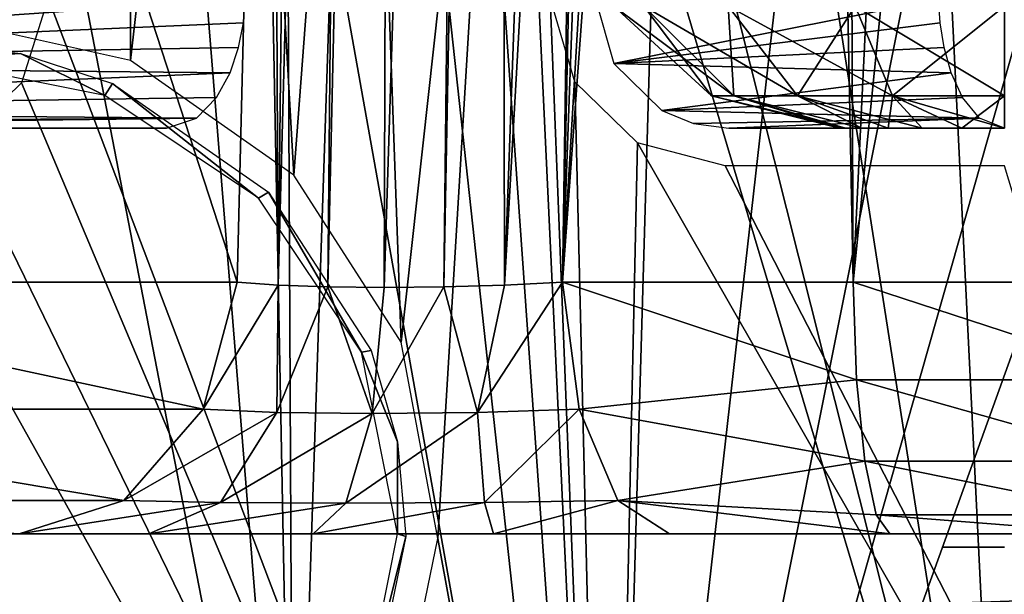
# Model space of a CAD drawing. Header units: millimetres. Extents: x -54 to 54, y -60 to 48.
# Tile 39 of 60: x -7.29 to 0, y 16.55 to 20.8. Entities that reach past the tile are written whole.
import ezdxf

# ---------------------------------------------------------------- set-up
doc = ezdxf.new("R2010")
doc.units = ezdxf.units.MM
doc.header["$LTSCALE"] = 41.718519
for name, color, linetype in [('1', 7, 'CONTINUOUS'), ('104', 7, 'CONTINUOUS'), ('105', 7, 'CONTINUOUS'), ('235', 7, 'CONTINUOUS'), ('238', 7, 'CONTINUOUS'), ('252', 7, 'CONTINUOUS'), ('3', 7, 'CONTINUOUS'), ('30', 7, 'CONTINUOUS'), ('32', 7, 'CONTINUOUS'), ('33', 7, 'CONTINUOUS'), ('43', 7, 'CONTINUOUS'), ('5', 7, 'CONTINUOUS'), ('58', 7, 'CONTINUOUS'), ('66', 7, 'CONTINUOUS'), ('67', 7, 'CONTINUOUS'), ('68', 7, 'CONTINUOUS'), ('7', 7, 'CONTINUOUS'), ('78', 7, 'CONTINUOUS')]:
    doc.layers.add(name, color=color, linetype=linetype)

msp = doc.modelspace()

# ---------------------------------------------------------------- linework, layer by layer
at = {"layer": '1', "color": 7, "linetype": 'Continuous', "true_color": 0xe0f2ff}
for points in [[(-11.913, 20, 20.0384), (-8.239, 20, 21.8077), (-6.2001, 20, 12.8747), (-11.913, 20, 20.0384)], [(-2.0389, 20, 23.2229), (0, 20, 23.3122), (0, 20, 14.2899), (-2.0389, 20, 23.2229)], [(-1.2177, 20, 0), (-1.1762, 20, 0.3152), (-1.1762, 20, -0.3152), (-1.2177, 20, 0)], [(-1.1762, 20, -0.3152), (-1.0545, 20, 0.6088), (-1.0545, 20, -0.6088), (-1.1762, 20, -0.3152)], [(-1.1762, 20, 0.3152), (-1.0545, 20, 0.6088), (-1.1762, 20, -0.3152), (-1.1762, 20, 0.3152)], [(-1.0545, 20, -0.6088), (-0.861, 20, 0.8611), (-0.861, 20, -0.8611), (-1.0545, 20, -0.6088)], [(-1.0545, 20, 0.6088), (-0.861, 20, 0.8611), (-1.0545, 20, -0.6088), (-1.0545, 20, 0.6088)], [(-0.861, 20, -0.8611), (-0.6087, 20, 1.0546), (-0.6087, 20, -1.0546), (-0.861, 20, -0.8611)], [(-0.861, 20, 0.8611), (-0.6087, 20, 1.0546), (-0.861, 20, -0.8611), (-0.861, 20, 0.8611)], [(-0.6087, 20, -1.0546), (-0.3151, 20, 1.1762), (-0.3151, 20, -1.1762), (-0.6087, 20, -1.0546)], [(-0.6087, 20, 1.0546), (-0.3151, 20, 1.1762), (-0.6087, 20, -1.0546), (-0.6087, 20, 1.0546)], [(-0.3151, 20, 1.1762), (0, 20, 1.2177), (-0.3151, 20, -1.1762), (-0.3151, 20, 1.1762)], [(0, 20, 1.2177), (0, 20, -1.2177), (-0.3151, 20, -1.1762), (0, 20, 1.2177)]]:
    msp.add_3dface(points, dxfattribs=at)
at = {"layer": '104', "color": 7, "linetype": 'Continuous', "true_color": 0xe0f2ff}
for points in [[(-5.6167, 20.9564, 10.5408), (-12.7278, 20.9564, 19.4578), (-12.631, 20.4783, 19.5705), (-5.6167, 20.9564, 10.5408)], [(-5.6167, 20.9564, 10.5408), (-12.631, 20.4783, 19.5705), (-5.6305, 20.7798, 10.5959), (-5.6167, 20.9564, 10.5408)], [(-5.6305, 20.7798, 10.5959), (-12.631, 20.4783, 19.5705), (-5.6656, 20.5971, 10.7366), (-5.6305, 20.7798, 10.5959)], [(-5.6656, 20.5971, 10.7366), (-12.631, 20.4783, 19.5705), (-5.7291, 20.4088, 10.9906), (-5.6656, 20.5971, 10.7366)], [(-12.631, 20.4783, 19.5705), (-12.341, 20.1304, 19.7832), (-5.7291, 20.4088, 10.9906), (-12.631, 20.4783, 19.5705)], [(-5.7291, 20.4088, 10.9906), (-12.341, 20.1304, 19.7832), (-5.8291, 20.2278, 11.3904), (-5.7291, 20.4088, 10.9906)], [(-5.8291, 20.2278, 11.3904), (-12.341, 20.1304, 19.7832), (-5.9785, 20.0748, 11.9882), (-5.8291, 20.2278, 11.3904)], [(-12.341, 20.1304, 19.7832), (-12.1407, 20.0341, 19.9089), (-5.9785, 20.0748, 11.9882), (-12.341, 20.1304, 19.7832)], [(-12.1407, 20.0341, 19.9089), (-11.913, 20, 20.0384), (-5.9785, 20.0748, 11.9882), (-12.1407, 20.0341, 19.9089)], [(-11.913, 20, 20.0384), (-6.2001, 20, 12.8747), (-5.9785, 20.0748, 11.9882), (-11.913, 20, 20.0384)]]:
    msp.add_3dface(points, dxfattribs=at)
at = {"layer": '105', "color": 7, "linetype": 'Continuous', "true_color": 0xe0f2ff}
for points in [[(-0.487, 20.9564, 11.9339), (-3.0249, 20.9564, 23.0533), (-2.8889, 20.4785, 23.1127), (-0.487, 20.9564, 11.9339)], [(-0.487, 20.9564, 11.9339), (-2.8889, 20.4785, 23.1127), (-0.4755, 20.7798, 11.9895), (-0.487, 20.9564, 11.9339)], [(-0.4755, 20.7798, 11.9895), (-2.8889, 20.4785, 23.1127), (-0.4461, 20.5971, 12.1315), (-0.4755, 20.7798, 11.9895)], [(-0.4461, 20.5971, 12.1315), (-2.8889, 20.4785, 23.1127), (-0.3931, 20.4088, 12.388), (-0.4461, 20.5971, 12.1315)], [(-2.8889, 20.4785, 23.1127), (-2.5353, 20.1304, 23.1786), (-0.3931, 20.4088, 12.388), (-2.8889, 20.4785, 23.1127)], [(-0.3931, 20.4088, 12.388), (-2.5353, 20.1304, 23.1786), (-0.3097, 20.2278, 12.7916), (-0.3931, 20.4088, 12.388)], [(-0.3097, 20.2278, 12.7916), (-2.5353, 20.1304, 23.1786), (-0.185, 20.0748, 13.395), (-0.3097, 20.2278, 12.7916)], [(-2.5353, 20.1304, 23.1786), (-2.3005, 20.0341, 23.2049), (-0.185, 20.0748, 13.395), (-2.5353, 20.1304, 23.1786)], [(-2.3005, 20.0341, 23.2049), (-2.0389, 20, 23.2229), (-0.185, 20.0748, 13.395), (-2.3005, 20.0341, 23.2049)], [(-2.0389, 20, 23.2229), (0, 20, 14.2899), (-0.185, 20.0748, 13.395), (-2.0389, 20, 23.2229)]]:
    msp.add_3dface(points, dxfattribs=at)
at = {"layer": '235', "linetype": 'Continuous'}
for points in [[(-0.2626, 17, -11.8084), (-13.8564, 17, -13), (-0.6876, 17, -11.4996), (-0.2626, 17, -11.8084)], [(0.2626, 17, -11.8084), (-13.8564, 17, -13), (-0.2626, 17, -11.8084), (0.2626, 17, -11.8084)], [(-13.8564, 17, -13), (-0.85, 17, -11), (-0.6876, 17, -11.4996), (-13.8564, 17, -13)], [(-2.5898, 17, 18.8227), (-13.8564, 17, -13), (-8.6949, 17, 5.3233), (-2.5898, 17, 18.8227)], [(-13.8564, 17, -13), (-2.5898, 17, 18.8227), (-0.85, 17, -11), (-13.8564, 17, -13)], [(13.8564, 17, -13), (-13.8564, 17, -13), (0.2626, 17, -11.8084), (13.8564, 17, -13)], [(-7.5766, 17, 17.424), (-2.5898, 17, 18.8227), (-8.6949, 17, 5.3233), (-7.5766, 17, 17.424)], [(-2.5898, 17, 18.8227), (2.5897, 17, 18.8227), (-0.85, 17, -11), (-2.5898, 17, 18.8227)], [(-0.85, 17, -11), (2.5897, 17, 18.8227), (-0.6876, 17, -10.5004), (-0.85, 17, -11)], [(-0.6876, 17, -10.5004), (2.5897, 17, 18.8227), (-0.2626, 17, -10.1916), (-0.6876, 17, -10.5004)], [(-0.2626, 17, -10.1916), (2.5897, 17, 18.8227), (0.2626, 17, -10.1916), (-0.2626, 17, -10.1916)]]:
    msp.add_3dface(points, dxfattribs=at)
at = {"layer": '238', "linetype": 'Continuous'}
for points in [[(13.8564, 17, -13), (13.8564, 16, -13), (-13.8564, 16, -13), (13.8564, 17, -13)], [(-13.8564, 17, -13), (13.8564, 17, -13), (-13.8564, 16, -13), (-13.8564, 17, -13)]]:
    msp.add_3dface(points, dxfattribs=at)
at = {"layer": '252', "color": 254, "linetype": 'Continuous', "true_color": 0xe3e3e3}
for points in [[(-0.4555, 16.9, -10.8523), (-0.2819, 16.9, -10.6129), (-0.4554, 16.9, -11.1481), (-0.4555, 16.9, -10.8523)], [(-0.4554, 16.9, -11.1481), (-0.2819, 16.9, -10.6129), (-0.2814, 16.9, -11.3874), (-0.4554, 16.9, -11.1481)], [(-0.2819, 16.9, -10.6129), (0, 16.9, -10.5211), (-0.2814, 16.9, -11.3874), (-0.2819, 16.9, -10.6129)], [(-0.2814, 16.9, -11.3874), (0, 16.9, -10.5211), (0, 16.9, -11.4789), (-0.2814, 16.9, -11.3874)]]:
    msp.add_3dface(points, dxfattribs=at)
at = {"layer": '3', "color": 7, "linetype": 'Continuous', "true_color": 0xe0f2ff}
for points in [[(-10.1455, 17, 16.8103), (-6.3305, 17, -6.1138), (-5.2657, 17, 18.9153), (-10.1455, 17, 16.8103)], [(-7.2901, 17, -7.0515), (-6.3305, 17, -6.1138), (-10.1455, 17, 16.8103), (-7.2901, 17, -7.0515)], [(-6.3305, 17, -6.1138), (-5.1155, 17, -5.5474), (-5.2657, 17, 18.9153), (-6.3305, 17, -6.1138)], [(-5.1155, 17, -5.5474), (-3.7814, 17, -5.4161), (-5.2657, 17, 18.9153), (-5.1155, 17, -5.5474)], [(-5.2657, 17, 18.9153), (-0.8487, 17, -6.189), (-0.0002, 17, 19.6346), (-5.2657, 17, 18.9153)], [(-2.4786, 17, -5.7342), (-0.8487, 17, -6.189), (-5.2657, 17, 18.9153), (-2.4786, 17, -5.7342)], [(-3.7814, 17, -5.4161), (-2.4786, 17, -5.7342), (-5.2657, 17, 18.9153), (-3.7814, 17, -5.4161)], [(-0.8487, 17, -6.189), (0.847, 17, -6.1893), (-0.0002, 17, 19.6346), (-0.8487, 17, -6.189)]]:
    msp.add_3dface(points, dxfattribs=at)
at = {"layer": '30', "color": 7, "linetype": 'Continuous', "true_color": 0xe0f2ff}
for points in [[(-6.0439, 38.7023, 21.4394), (-6.5357, 30.2529, 21.9162), (-2.9282, 10.0376, 24.1161), (-6.0439, 38.7023, 21.4394)], [(-4.9567, 38.7023, 21.7166), (-6.0439, 38.7023, 21.4394), (-2.9282, 10.0376, 24.1161), (-4.9567, 38.7023, 21.7166)], [(-3.3599, 20.9644, 23.2828), (-4.9567, 38.7023, 21.7166), (-2.9282, 10.0376, 24.1161), (-3.3599, 20.9644, 23.2828)], [(-6.5357, 30.2529, 21.9162), (-7.0749, 20.9644, 22.4348), (-2.9282, 10.0376, 24.1161), (-6.5357, 30.2529, 21.9162)], [(-7.0749, 20.9644, 22.4348), (-7.2723, 20.3363, 22.4181), (-2.9282, 10.0376, 24.1161), (-7.0749, 20.9644, 22.4348)], [(-3.1788, 20.3431, 23.3523), (-3.3599, 20.9644, 23.2828), (-2.9282, 10.0376, 24.1161), (-3.1788, 20.3431, 23.3523)], [(-7.2723, 20.3363, 22.4181), (-7.7327, 19.8868, 22.297), (-2.9282, 10.0376, 24.1161), (-7.2723, 20.3363, 22.4181)], [(-2.7141, 19.8906, 23.4429), (-3.1788, 20.3431, 23.3523), (-2.9282, 10.0376, 24.1161), (-2.7141, 19.8906, 23.4429)], [(-7.7327, 19.8868, 22.297), (-8.3448, 19.7211, 22.0877), (-2.9282, 10.0376, 24.1161), (-7.7327, 19.8868, 22.297)], [(2.9282, 10.0376, 24.1161), (-2.7141, 19.8906, 23.4429), (-2.9282, 10.0376, 24.1161), (2.9282, 10.0376, 24.1161)], [(-2.0651, 19.7211, 23.521), (-2.7141, 19.8906, 23.4429), (2.9282, 10.0376, 24.1161), (-2.0651, 19.7211, 23.521)], [(-2.9282, 10.0376, 24.1161), (-8.3448, 19.7211, 22.0877), (-8.6145, 10.0376, 22.7146), (-2.9282, 10.0376, 24.1161)], [(0, 19.7211, 23.6115), (-2.0651, 19.7211, 23.521), (2.9282, 10.0376, 24.1161), (0, 19.7211, 23.6115)]]:
    msp.add_3dface(points, dxfattribs=at)
at = {"layer": '32', "color": 7, "linetype": 'Continuous', "true_color": 0xe0f2ff}
for points in [[(-6.4666, 20.5009, -22.6516), (-7.9328, 20.8254, -22.1564), (-6.4518, 28.3825, -22.0783), (-6.4666, 20.5009, -22.6516)], [(-5.6917, 27.3036, -22.3647), (-6.4666, 20.5009, -22.6516), (-6.4518, 28.3825, -22.0783), (-5.6917, 27.3036, -22.3647)], [(-5.2583, 19.6536, -23.0234), (-6.4666, 20.5009, -22.6516), (-5.6917, 27.3036, -22.3647), (-5.2583, 19.6536, -23.0234)], [(-4.7489, 26.3763, -22.6504), (-5.2583, 19.6536, -23.0234), (-5.6917, 27.3036, -22.3647), (-4.7489, 26.3763, -22.6504)], [(-4.4632, 18.4161, -23.2794), (-5.2583, 19.6536, -23.0234), (-4.7489, 26.3763, -22.6504), (-4.4632, 18.4161, -23.2794)], [(-3.6676, 25.6379, -22.9031), (-4.4632, 18.4161, -23.2794), (-4.7489, 26.3763, -22.6504), (-3.6676, 25.6379, -22.9031)], [(-4.1928, 16.9656, -23.4333), (-4.4632, 18.4161, -23.2794), (-3.6676, 25.6379, -22.9031), (-4.1928, 16.9656, -23.4333)], [(-4.1928, 16.9656, -23.4333), (-3.6676, 25.6379, -22.9031), (-2.9282, 10.0376, -24.1161), (-4.1928, 16.9656, -23.4333)], [(-3.6676, 25.6379, -22.9031), (-2.4921, 25.1066, -23.0982), (-2.9282, 10.0376, -24.1161), (-3.6676, 25.6379, -22.9031)], [(-2.9282, 10.0376, -24.1161), (2.495, 25.1076, -23.0979), (2.9282, 10.0376, -24.1161), (-2.9282, 10.0376, -24.1161)], [(1.2587, 24.7876, -23.2207), (2.495, 25.1076, -23.0979), (-2.9282, 10.0376, -24.1161), (1.2587, 24.7876, -23.2207)], [(-2.4921, 25.1066, -23.0982), (-1.2606, 24.7879, -23.2205), (-2.9282, 10.0376, -24.1161), (-2.4921, 25.1066, -23.0982)], [(-1.2606, 24.7879, -23.2205), (-0.0022, 24.6815, -23.2622), (-2.9282, 10.0376, -24.1161), (-1.2606, 24.7879, -23.2205)], [(-0.0022, 24.6815, -23.2622), (1.2587, 24.7876, -23.2207), (-2.9282, 10.0376, -24.1161), (-0.0022, 24.6815, -23.2622)], [(-4.4876, 15.5249, -23.4819), (-4.1928, 16.9656, -23.4333), (-2.9282, 10.0376, -24.1161), (-4.4876, 15.5249, -23.4819)]]:
    msp.add_3dface(points, dxfattribs=at)
at = {"layer": '33', "color": 7, "linetype": 'Continuous', "true_color": 0xe0f2ff}
for points in [[(-8.5346, 29.9062, -17.4582), (-5.2589, 13, -19.6263), (-7.454, 40.2093, -17.3601), (-8.5346, 29.9062, -17.4582)], [(-7.454, 40.2093, -17.3601), (-5.2589, 13, -19.6263), (-5.6247, 31.9724, -18.4877), (-7.454, 40.2093, -17.3601)], [(-5.6247, 31.9724, -18.4877), (-5.2589, 13, -19.6263), (-5.3428, 30.1642, -18.6697), (-5.6247, 31.9724, -18.4877)], [(-5.3428, 30.1642, -18.6697), (-5.2589, 13, -19.6263), (-4.7289, 28.8427, -18.906), (-5.3428, 30.1642, -18.6697)], [(-9.6551, 18.8953, -17.5263), (-5.2589, 13, -19.6263), (-8.5346, 29.9062, -17.4582), (-9.6551, 18.8953, -17.5263)], [(-5.2589, 13, -19.6263), (0, 13, -20.3187), (-4.7289, 28.8427, -18.906), (-5.2589, 13, -19.6263)], [(-4.7289, 28.8427, -18.906), (0, 13, -20.3187), (-3.6748, 27.5977, -19.2053), (-4.7289, 28.8427, -18.906)], [(-3.6748, 27.5977, -19.2053), (0, 13, -20.3187), (-2.1326, 26.6264, -19.4882), (-3.6748, 27.5977, -19.2053)], [(-2.1326, 26.6264, -19.4882), (0, 13, -20.3187), (-0.6506, 26.2342, -19.6143), (-2.1326, 26.6264, -19.4882)], [(-0.6506, 26.2342, -19.6143), (0, 13, -20.3187), (0.7279, 26.244, -19.6111), (-0.6506, 26.2342, -19.6143)], [(-10.1594, 13, -17.5965), (-5.2589, 13, -19.6263), (-9.6551, 18.8953, -17.5263), (-10.1594, 13, -17.5965)]]:
    msp.add_3dface(points, dxfattribs=at)
at = {"layer": '43', "color": 7, "linetype": 'Continuous', "true_color": 0xe0f2ff}
for points in [[(-2.8892, 20.9018), (-2.0019, 20.2396, -0.8292), (-2.6692, 20.9018, -1.1056), (-2.8892, 20.9018)], [(-2.6692, 20.9018, 1.1056), (-2.1669, 20.2396), (-2.8892, 20.9018), (-2.6692, 20.9018, 1.1056)], [(-2.1669, 20.2396), (-2.0019, 20.2396, -0.8292), (-2.8892, 20.9018), (-2.1669, 20.2396)], [(-2.6692, 20.9018, -1.1056), (-1.5322, 20.2396, -1.5322), (-2.043, 20.9018, -2.043), (-2.6692, 20.9018, -1.1056)], [(-2.0019, 20.2396, -0.8292), (-1.5322, 20.2396, -1.5322), (-2.6692, 20.9018, -1.1056), (-2.0019, 20.2396, -0.8292)], [(-2.043, 20.9018, 2.043), (-2.0019, 20.2396, 0.8292), (-2.6692, 20.9018, 1.1056), (-2.043, 20.9018, 2.043)], [(-2.0019, 20.2396, 0.8292), (-2.1669, 20.2396), (-2.6692, 20.9018, 1.1056), (-2.0019, 20.2396, 0.8292)], [(-1.5322, 20.2396, -1.5322), (-0.8292, 20.2396, -2.0019), (-2.043, 20.9018, -2.043), (-1.5322, 20.2396, -1.5322)], [(-1.1056, 20.9018, 2.6692), (-1.5322, 20.2396, 1.5322), (-2.043, 20.9018, 2.043), (-1.1056, 20.9018, 2.6692)], [(-1.5322, 20.2396, 1.5322), (-2.0019, 20.2396, 0.8292), (-2.043, 20.9018, 2.043), (-1.5322, 20.2396, 1.5322)], [(-2.043, 20.9018, -2.043), (-0.8292, 20.2396, -2.0019), (-1.1056, 20.9018, -2.6692), (-2.043, 20.9018, -2.043)], [(-0.8292, 20.2396, 2.0019), (-1.5322, 20.2396, 1.5322), (-1.1056, 20.9018, 2.6692), (-0.8292, 20.2396, 2.0019)], [(-0.8292, 20.2396, -2.0019), (0, 20.2396, -2.1669), (-1.1056, 20.9018, -2.6692), (-0.8292, 20.2396, -2.0019)], [(0, 20.9018, 2.8892), (-0.8292, 20.2396, 2.0019), (-1.1056, 20.9018, 2.6692), (0, 20.9018, 2.8892)], [(-1.1056, 20.9018, -2.6692), (0, 20.2396, -2.1669), (0, 20.9018, -2.8892), (-1.1056, 20.9018, -2.6692)], [(0, 20.2396, 2.1669), (-0.8292, 20.2396, 2.0019), (0, 20.9018, 2.8892), (0, 20.2396, 2.1669)], [(-2.0019, 20.2396, 0.8292), (-1.2177, 20, 0), (-2.1669, 20.2396), (-2.0019, 20.2396, 0.8292)], [(-1.2177, 20, 0), (-1.1762, 20, -0.3152), (-2.1669, 20.2396), (-1.2177, 20, 0)], [(-2.1669, 20.2396), (-1.1762, 20, -0.3152), (-2.0019, 20.2396, -0.8292), (-2.1669, 20.2396)], [(-1.1762, 20, -0.3152), (-1.0545, 20, -0.6088), (-2.0019, 20.2396, -0.8292), (-1.1762, 20, -0.3152)], [(-1.0545, 20, 0.6088), (-1.1762, 20, 0.3152), (-2.0019, 20.2396, 0.8292), (-1.0545, 20, 0.6088)], [(-1.5322, 20.2396, 1.5322), (-1.0545, 20, 0.6088), (-2.0019, 20.2396, 0.8292), (-1.5322, 20.2396, 1.5322)], [(-1.1762, 20, 0.3152), (-1.2177, 20, 0), (-2.0019, 20.2396, 0.8292), (-1.1762, 20, 0.3152)], [(-2.0019, 20.2396, -0.8292), (-1.0545, 20, -0.6088), (-1.5322, 20.2396, -1.5322), (-2.0019, 20.2396, -0.8292)], [(-0.861, 20, 0.8611), (-1.0545, 20, 0.6088), (-1.5322, 20.2396, 1.5322), (-0.861, 20, 0.8611)], [(-0.8292, 20.2396, 2.0019), (-0.861, 20, 0.8611), (-1.5322, 20.2396, 1.5322), (-0.8292, 20.2396, 2.0019)], [(-1.0545, 20, -0.6088), (-0.861, 20, -0.8611), (-1.5322, 20.2396, -1.5322), (-1.0545, 20, -0.6088)], [(-0.861, 20, -0.8611), (-0.6087, 20, -1.0546), (-1.5322, 20.2396, -1.5322), (-0.861, 20, -0.8611)], [(-1.5322, 20.2396, -1.5322), (-0.6087, 20, -1.0546), (-0.8292, 20.2396, -2.0019), (-1.5322, 20.2396, -1.5322)], [(-0.6087, 20, 1.0546), (-0.861, 20, 0.8611), (-0.8292, 20.2396, 2.0019), (-0.6087, 20, 1.0546)], [(-0.3151, 20, -1.1762), (0, 20, -1.2177), (-0.8292, 20.2396, -2.0019), (-0.3151, 20, -1.1762)], [(-0.8292, 20.2396, -2.0019), (0, 20, -1.2177), (0, 20.2396, -2.1669), (-0.8292, 20.2396, -2.0019)], [(-0.3151, 20, 1.1762), (-0.6087, 20, 1.0546), (-0.8292, 20.2396, 2.0019), (-0.3151, 20, 1.1762)], [(0, 20.2396, 2.1669), (-0.3151, 20, 1.1762), (-0.8292, 20.2396, 2.0019), (0, 20.2396, 2.1669)], [(-0.6087, 20, -1.0546), (-0.3151, 20, -1.1762), (-0.8292, 20.2396, -2.0019), (-0.6087, 20, -1.0546)], [(0, 20, 1.2177), (-0.3151, 20, 1.1762), (0, 20.2396, 2.1669), (0, 20, 1.2177)]]:
    msp.add_3dface(points, dxfattribs=at)
at = {"layer": '5', "color": 7, "linetype": 'Continuous', "true_color": 0xe0f2ff}
for points in [[(-1.2238, 42.1395, -9.7937), (-1.1197, 18.8605, -8.1657), (-1.5744, 42.1035, -9.741), (-1.2238, 42.1395, -9.7937)], [(0, 42.1395, -9.8699), (-1.1197, 18.8605, -8.1657), (-1.2238, 42.1395, -9.7937), (0, 42.1395, -9.8699)], [(1.2238, 42.1395, -9.7937), (-1.1197, 18.8605, -8.1657), (0, 42.1395, -9.8699), (1.2238, 42.1395, -9.7937)], [(1.1175, 18.8605, -8.166), (-1.1197, 18.8605, -8.1657), (1.2238, 42.1395, -9.7937), (1.1175, 18.8605, -8.166)], [(-1.1197, 18.8605, -8.1657), (-3.2703, 18.8605, -7.5655), (-1.5744, 42.1035, -9.741), (-1.1197, 18.8605, -8.1657)], [(-1.5744, 42.1035, -9.741), (-3.2703, 18.8605, -7.5655), (-1.8992, 41.9977, -9.6754), (-1.5744, 42.1035, -9.741)], [(-1.8992, 41.9977, -9.6754), (-3.2703, 18.8605, -7.5655), (-2.4382, 41.5983, -9.5249), (-1.8992, 41.9977, -9.6754)], [(-2.4382, 41.5983, -9.5249), (-3.2703, 18.8605, -7.5655), (-2.7891, 40.9985, -9.3844), (-2.4382, 41.5983, -9.5249)], [(-2.7891, 40.9985, -9.3844), (-3.2703, 18.8605, -7.5655), (-3.1159, 29.1341, -8.4013), (-2.7891, 40.9985, -9.3844)]]:
    msp.add_3dface(points, dxfattribs=at)
at = {"layer": '58', "color": 7, "linetype": 'Continuous', "true_color": 0xe0f2ff}
for points in [[(-8, 20.5099, -24.8105), (-8, 20.6397, -22.3338), (-7.2791, 20.5535, -22.5983), (-8, 20.5099, -24.8105)], [(-6.6568, 20.2428, -24.8105), (-8, 20.5099, -24.8105), (-7.2791, 20.5535, -22.5983), (-6.6568, 20.2428, -24.8105)], [(-6.5988, 20.3308, -22.833), (-6.6568, 20.2428, -24.8105), (-7.2791, 20.5535, -22.5983), (-6.5988, 20.3308, -22.833)], [(-5.5181, 19.4819, -24.8105), (-6.6568, 20.2428, -24.8105), (-6.5988, 20.3308, -22.833), (-5.5181, 19.4819, -24.8105)], [(-5.4447, 19.5272, -23.2074), (-5.5181, 19.4819, -24.8105), (-6.5988, 20.3308, -22.833), (-5.4447, 19.5272, -23.2074)], [(-4.7572, 18.3432, -24.8105), (-5.5181, 19.4819, -24.8105), (-5.4447, 19.5272, -23.2074), (-4.7572, 18.3432, -24.8105)], [(-4.6857, 18.3546, -23.4648), (-4.7572, 18.3432, -24.8105), (-5.4447, 19.5272, -23.2074), (-4.6857, 18.3546, -23.4648)], [(-4.4896, 17.6805, -23.5546), (-4.7572, 18.3432, -24.8105), (-4.6857, 18.3546, -23.4648), (-4.4896, 17.6805, -23.5546)], [(-4.4901, 17, -24.8105), (-4.7572, 18.3432, -24.8105), (-4.4896, 17.6805, -23.5546), (-4.4901, 17, -24.8105)], [(-4.4277, 16.9807, -23.6193), (-4.4901, 17, -24.8105), (-4.4896, 17.6805, -23.5546), (-4.4277, 16.9807, -23.6193)], [(-4.7572, 15.6568, -24.8105), (-4.4901, 17, -24.8105), (-4.4277, 16.9807, -23.6193), (-4.7572, 15.6568, -24.8105)], [(-4.7092, 15.6164, -23.6674), (-4.7572, 15.6568, -24.8105), (-4.4277, 16.9807, -23.6193), (-4.7092, 15.6164, -23.6674)]]:
    msp.add_3dface(points, dxfattribs=at)
at = {"layer": '66', "color": 7, "linetype": 'Continuous', "true_color": 0xe0f2ff}
for points in [[(-3.1469, 17.9213, -7.2801), (-3.2703, 18.8605, -7.5655), (-1.0939, 18.139, -7.9775), (-3.1469, 17.9213, -7.2801)], [(-3.2703, 18.8605, -7.5655), (-1.1197, 18.8605, -8.1657), (-1.0939, 18.139, -7.9775), (-3.2703, 18.8605, -7.5655)], [(-1.0939, 18.139, -7.9775), (-1.1197, 18.8605, -8.1657), (1.0917, 18.139, -7.9778), (-1.0939, 18.139, -7.9775)], [(-1.1197, 18.8605, -8.1657), (1.1175, 18.8605, -8.166), (1.0917, 18.139, -7.9778), (-1.1197, 18.8605, -8.1657)], [(-1.034, 17.5373, -7.5404), (-3.1469, 17.9213, -7.2801), (-1.0939, 18.139, -7.9775), (-1.034, 17.5373, -7.5404)], [(-1.034, 17.5373, -7.5404), (-1.0939, 18.139, -7.9775), (1.0319, 17.5373, -7.5407), (-1.034, 17.5373, -7.5404)], [(1.0319, 17.5373, -7.5407), (-1.0939, 18.139, -7.9775), (1.0917, 18.139, -7.9778), (1.0319, 17.5373, -7.5407)], [(-2.8593, 17.2451, -6.6148), (-3.1469, 17.9213, -7.2801), (-1.034, 17.5373, -7.5404), (-2.8593, 17.2451, -6.6148)], [(-0.9482, 17.1392, -6.9152), (-2.8593, 17.2451, -6.6148), (-1.034, 17.5373, -7.5404), (-0.9482, 17.1392, -6.9152)], [(0.9464, 17.1392, -6.9155), (-1.034, 17.5373, -7.5404), (1.0319, 17.5373, -7.5407), (0.9464, 17.1392, -6.9155)], [(-0.9482, 17.1392, -6.9152), (-1.034, 17.5373, -7.5404), (0.9464, 17.1392, -6.9155), (-0.9482, 17.1392, -6.9152)], [(-0.8487, 17, -6.189), (-2.4786, 17, -5.7342), (-2.8593, 17.2451, -6.6148), (-0.8487, 17, -6.189)], [(-0.8487, 17, -6.189), (-2.8593, 17.2451, -6.6148), (-0.9482, 17.1392, -6.9152), (-0.8487, 17, -6.189)], [(0.847, 17, -6.1893), (-0.8487, 17, -6.189), (-0.9482, 17.1392, -6.9152), (0.847, 17, -6.1893)], [(0.847, 17, -6.1893), (-0.9482, 17.1392, -6.9152), (0.9464, 17.1392, -6.9155), (0.847, 17, -6.1893)]]:
    msp.add_3dface(points, dxfattribs=at)
at = {"layer": '67', "color": 7, "linetype": 'Continuous', "true_color": 0xe0f2ff}
for points in [[(-10.3119, 18.8605, -14.605), (-5.9275, 17.9213, -8.0414), (-10.5638, 17.9205, -14.4217), (-10.3119, 18.8605, -14.605)], [(-10.3119, 18.8605, -14.605), (-5.676, 18.8605, -8.2242), (-5.9275, 17.9213, -8.0414), (-10.3119, 18.8605, -14.605)], [(-10.5638, 17.9205, -14.4217), (-6.5139, 17.2451, -7.6154), (-11.1504, 17.2447, -13.9955), (-10.5638, 17.9205, -14.4217)], [(-5.9275, 17.9213, -8.0414), (-6.5139, 17.2451, -7.6154), (-10.5638, 17.9205, -14.4217), (-5.9275, 17.9213, -8.0414)], [(-6.5139, 17.2451, -7.6154), (-7.2901, 17, -7.0515), (-11.1504, 17.2447, -13.9955), (-6.5139, 17.2451, -7.6154)]]:
    msp.add_3dface(points, dxfattribs=at)
at = {"layer": '68', "color": 7, "linetype": 'Continuous', "true_color": 0xe0f2ff}
for points in [[(-5.1314, 40.279, -10.0227), (-4.8005, 40.299, -9.6697), (-5.3742, 18.8392, -7.8917), (-5.1314, 40.279, -10.0227)], [(-5.3742, 18.8392, -7.8917), (-4.8005, 40.299, -9.6697), (-5.0056, 18.826, -7.6353), (-5.3742, 18.8392, -7.8917)], [(-4.8005, 40.299, -9.6697), (-4.5197, 40.3075, -9.4729), (-5.0056, 18.826, -7.6353), (-4.8005, 40.299, -9.6697)], [(-5.0056, 18.826, -7.6353), (-4.5197, 40.3075, -9.4729), (-4.5896, 18.8215, -7.4688), (-5.0056, 18.826, -7.6353)], [(-4.5197, 40.3075, -9.4729), (-3.9068, 40.3099, -9.2411), (-4.5896, 18.8215, -7.4688), (-4.5197, 40.3075, -9.4729)], [(-4.5896, 18.8215, -7.4688), (-3.9068, 40.3099, -9.2411), (-4.1469, 18.826, -7.4002), (-4.5896, 18.8215, -7.4688)], [(-3.9068, 40.3099, -9.2411), (-3.7382, 40.3075, -9.2148), (-4.1469, 18.826, -7.4002), (-3.9068, 40.3099, -9.2411)], [(-4.1469, 18.826, -7.4002), (-3.7382, 40.3075, -9.2148), (-3.6989, 18.8392, -7.4332), (-4.1469, 18.826, -7.4002)], [(-3.7382, 40.3075, -9.2148), (-2.9193, 40.279, -9.292), (-3.6989, 18.8392, -7.4332), (-3.7382, 40.3075, -9.2148)], [(-5.4237, 29.1341, -9.0992), (-5.1314, 40.279, -10.0227), (-5.3742, 18.8392, -7.8917), (-5.4237, 29.1341, -9.0992)], [(-2.9193, 40.279, -9.292), (-3.1159, 29.1341, -8.4013), (-3.6989, 18.8392, -7.4332), (-2.9193, 40.279, -9.292)], [(-5.676, 18.8605, -8.2242), (-5.4237, 29.1341, -9.0992), (-5.3742, 18.8392, -7.8917), (-5.676, 18.8605, -8.2242)], [(-3.1159, 29.1341, -8.4013), (-3.2703, 18.8605, -7.5655), (-3.6989, 18.8392, -7.4332), (-3.1159, 29.1341, -8.4013)]]:
    msp.add_3dface(points, dxfattribs=at)
at = {"layer": '7', "color": 7, "linetype": 'Continuous', "true_color": 0xe0f2ff}
for points in [[(-10.3119, 18.8605, -14.605), (-9.2751, 29.9036, -14.4916), (-5.676, 18.8605, -8.2242), (-10.3119, 18.8605, -14.605)], [(-5.676, 18.8605, -8.2242), (-9.2751, 29.9036, -14.4916), (-5.4237, 29.1341, -9.0992), (-5.676, 18.8605, -8.2242)]]:
    msp.add_3dface(points, dxfattribs=at)
at = {"layer": '78', "color": 7, "linetype": 'Continuous', "true_color": 0xe0f2ff}
for points in [[(-5.9275, 17.9213, -8.0414), (-5.676, 18.8605, -8.2242), (-5.3742, 18.8392, -7.8917), (-5.9275, 17.9213, -8.0414)], [(-5.9275, 17.9213, -8.0414), (-5.3742, 18.8392, -7.8917), (-5.3819, 17.897, -7.4862), (-5.9275, 17.9213, -8.0414)], [(-5.3742, 18.8392, -7.8917), (-5.0056, 18.826, -7.6353), (-5.3819, 17.897, -7.4862), (-5.3742, 18.8392, -7.8917)], [(-5.3819, 17.897, -7.4862), (-5.0056, 18.826, -7.6353), (-4.6767, 17.8886, -7.1513), (-5.3819, 17.897, -7.4862)], [(-5.0056, 18.826, -7.6353), (-4.5896, 18.8215, -7.4688), (-4.6767, 17.8886, -7.1513), (-5.0056, 18.826, -7.6353)], [(-4.6767, 17.8886, -7.1513), (-4.1469, 18.826, -7.4002), (-3.8992, 17.897, -7.0803), (-4.6767, 17.8886, -7.1513)], [(-4.5896, 18.8215, -7.4688), (-4.1469, 18.826, -7.4002), (-4.6767, 17.8886, -7.1513), (-4.5896, 18.8215, -7.4688)], [(-4.1469, 18.826, -7.4002), (-3.6989, 18.8392, -7.4332), (-3.8992, 17.897, -7.0803), (-4.1469, 18.826, -7.4002)], [(-3.6989, 18.8392, -7.4332), (-3.2703, 18.8605, -7.5655), (-3.8992, 17.897, -7.0803), (-3.6989, 18.8392, -7.4332)], [(-3.2703, 18.8605, -7.5655), (-3.1469, 17.9213, -7.2801), (-3.8992, 17.897, -7.0803), (-3.2703, 18.8605, -7.5655)], [(-6.5139, 17.2451, -7.6154), (-5.9275, 17.9213, -8.0414), (-5.3819, 17.897, -7.4862), (-6.5139, 17.2451, -7.6154)], [(-3.1469, 17.9213, -7.2801), (-3.8472, 17.2314, -6.3476), (-3.8992, 17.897, -7.0803), (-3.1469, 17.9213, -7.2801)], [(-3.1469, 17.9213, -7.2801), (-2.8593, 17.2451, -6.6148), (-3.8472, 17.2314, -6.3476), (-3.1469, 17.9213, -7.2801)], [(-5.7999, 17.2314, -6.8822), (-6.5139, 17.2451, -7.6154), (-5.3819, 17.897, -7.4862), (-5.7999, 17.2314, -6.8822)], [(-5.7999, 17.2314, -6.8822), (-5.3819, 17.897, -7.4862), (-4.6767, 17.8886, -7.1513), (-5.7999, 17.2314, -6.8822)], [(-4.8715, 17.2267, -6.4396), (-5.7999, 17.2314, -6.8822), (-4.6767, 17.8886, -7.1513), (-4.8715, 17.2267, -6.4396)], [(-3.8472, 17.2314, -6.3476), (-4.8715, 17.2267, -6.4396), (-3.8992, 17.897, -7.0803), (-3.8472, 17.2314, -6.3476)], [(-4.8715, 17.2267, -6.4396), (-4.6767, 17.8886, -7.1513), (-3.8992, 17.897, -7.0803), (-4.8715, 17.2267, -6.4396)], [(-7.2901, 17, -7.0515), (-6.5139, 17.2451, -7.6154), (-5.7999, 17.2314, -6.8822), (-7.2901, 17, -7.0515)], [(-6.3305, 17, -6.1138), (-7.2901, 17, -7.0515), (-5.7999, 17.2314, -6.8822), (-6.3305, 17, -6.1138)], [(-4.8715, 17.2267, -6.4396), (-6.3305, 17, -6.1138), (-5.7999, 17.2314, -6.8822), (-4.8715, 17.2267, -6.4396)], [(-5.1155, 17, -5.5474), (-6.3305, 17, -6.1138), (-4.8715, 17.2267, -6.4396), (-5.1155, 17, -5.5474)], [(-3.8472, 17.2314, -6.3476), (-5.1155, 17, -5.5474), (-4.8715, 17.2267, -6.4396), (-3.8472, 17.2314, -6.3476)], [(-3.7814, 17, -5.4161), (-5.1155, 17, -5.5474), (-3.8472, 17.2314, -6.3476), (-3.7814, 17, -5.4161)], [(-2.8593, 17.2451, -6.6148), (-3.7814, 17, -5.4161), (-3.8472, 17.2314, -6.3476), (-2.8593, 17.2451, -6.6148)], [(-2.4786, 17, -5.7342), (-3.7814, 17, -5.4161), (-2.8593, 17.2451, -6.6148), (-2.4786, 17, -5.7342)]]:
    msp.add_3dface(points, dxfattribs=at)

doc.saveas('drawing.dxf')
